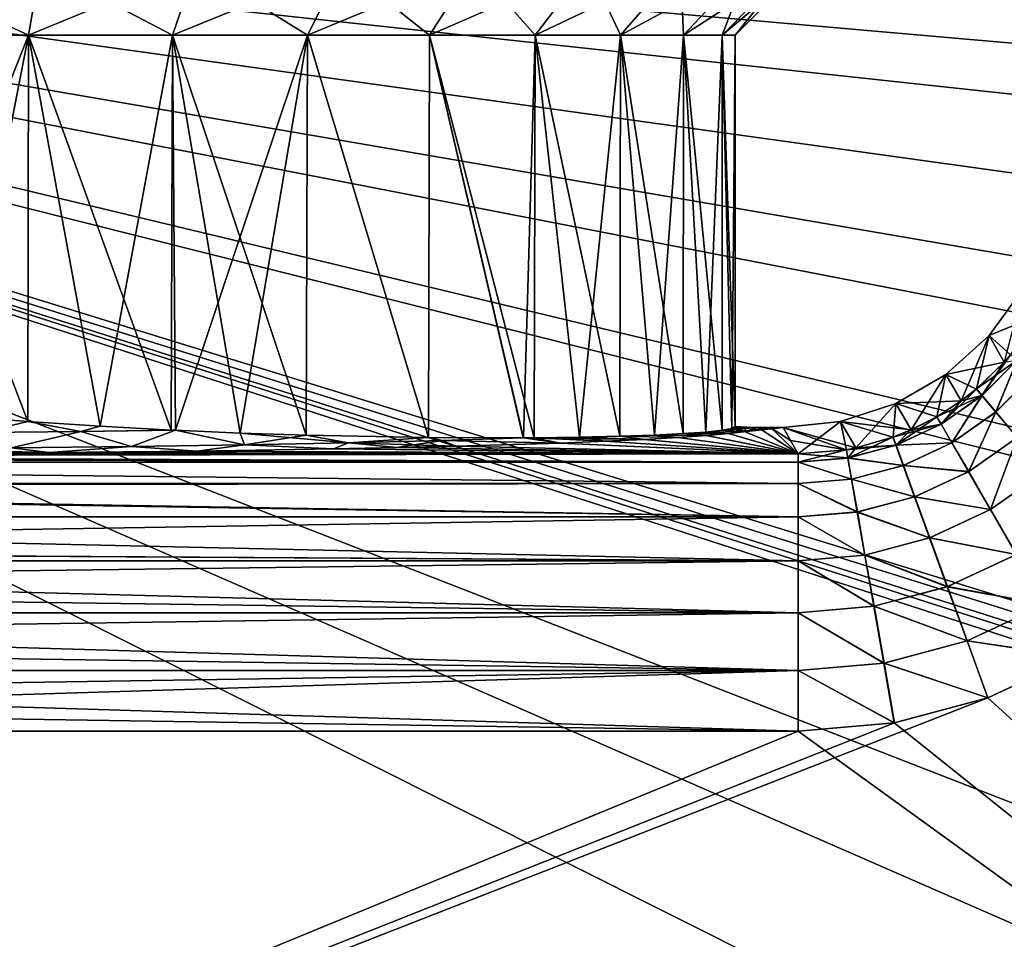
# Model space of a CAD drawing. Header units: metres. Extents: x -105 to 105, y -117 to 62.
# Tile 126 of 256: x -73 to -63, y 6 to 16. Entities that reach past the tile are written whole.
import ezdxf

# ---------------------------------------------------------------- set-up
doc = ezdxf.new("R2010")
doc.units = ezdxf.units.M
doc.layers.add('solid_509432_AD150_SW0001', color=7, linetype='CONTINUOUS')

msp = doc.modelspace()

# ---------------------------------------------------------------- linework, layer by layer
at = {"layer": 'solid_509432_AD150_SW0001'}
for points in [[(-90, 18.299999, 17.200001), (-90, -0.25, 17.200001), (-53, -0.25, 17.200001)], [(-90, 18.299999, 17.200001), (-53, -0.25, 17.200001), (-47.614243, -0.216588, 17.200001)], [(90, 18.299999, -16.299999), (-53, -0.25, -16.299999), (-90, -0.25, -16.299999)], [(-90, 18.299999, -16.299999), (90, 18.299999, -16.299999), (-90, -0.25, -16.299999)], [(-90, 18.299999, 17.200001), (-30.744602, -0.25, 17.200001), (-29.882107, -0.25, 17.200001)], [(-29.571638, 3.121313, 17.200001), (-90, 18.299999, 17.200001), (-29.882107, -0.25, 17.200001)], [(-90, 18.299999, 17.200001), (-31.6071, -0.25, 17.200001), (-30.744602, -0.25, 17.200001)], [(-90, 18.299999, 17.200001), (-32.30262, -0.170315, 17.200001), (-31.6071, -0.25, 17.200001)], [(-90, 18.299999, 17.200001), (-33.046188, -0.144157, 17.200001), (-32.30262, -0.170315, 17.200001)], [(-90, 18.299999, 17.200001), (-42.481335, -0.186647, 17.200001), (-33.046188, -0.144157, 17.200001)], [(-90, 18.299999, 17.200001), (-47.614243, -0.216588, 17.200001), (-42.481335, -0.186647, 17.200001)], [(-24.64044, 15.633061, 17.200001), (-22.576691, 18.299999, 17.200001), (-90, 18.299999, 17.200001)], [(-25.026613, 15.057071, 17.200001), (-24.64044, 15.633061, 17.200001), (-90, 18.299999, 17.200001)], [(-26.39913, 12.735605, 17.200001), (-25.026613, 15.057071, 17.200001), (-90, 18.299999, 17.200001)], [(-27.014292, 11.512374, 17.200001), (-26.39913, 12.735605, 17.200001), (-90, 18.299999, 17.200001)], [(-27.818651, 9.657982, 17.200001), (-27.014292, 11.512374, 17.200001), (-90, 18.299999, 17.200001)], [(-28.502609, 7.732289, 17.200001), (-27.818651, 9.657982, 17.200001), (-90, 18.299999, 17.200001)], [(-28.880741, 6.439506, 17.200001), (-28.502609, 7.732289, 17.200001), (-90, 18.299999, 17.200001)], [(-29.464367, 3.786814, 17.200001), (-28.880741, 6.439506, 17.200001), (-90, 18.299999, 17.200001)], [(-29.571638, 3.121313, 17.200001), (-29.464367, 3.786814, 17.200001), (-90, 18.299999, 17.200001)], [(-73.39373, 16, -8.659468), (-73.263481, 16.75, -9.398069), (-75, 16.75, -9.55)], [(-73.39373, 16, -8.659468), (-75, 16.75, -9.55), (-75, 16, -8.8)], [(-75, 16, 9.7), (-75, 16.75, 10.45), (-73.263481, 16.75, 10.298069)], [(-73.39373, 16, 9.559468), (-75, 16, 9.7), (-73.263481, 16.75, 10.298069)], [(-73.39373, 16, 9.559468), (-73.263481, 16.75, 10.298069), (-71.579803, 16.75, 9.84693)], [(-73.39373, 16, 9.559468), (-71.579803, 16.75, 9.84693), (-71.836319, 16, 9.142158)], [(-71.836319, 16, -8.242157), (-73.263481, 16.75, -9.398069), (-73.39373, 16, -8.659468)], [(-71.836319, 16, -8.242157), (-71.579803, 16.75, -8.94693), (-73.263481, 16.75, -9.398069)], [(-71.836319, 16, 9.142158), (-71.579803, 16.75, 9.84693), (-69.999992, 16.75, 9.110249)], [(-71.836319, 16, 9.142158), (-69.999992, 16.75, 9.110249), (-70.374977, 16, 8.460722)], [(-70.374977, 16, -7.560722), (-71.579803, 16.75, -8.94693), (-71.836319, 16, -8.242157)], [(-70.374977, 16, -7.560722), (-69.999992, 16.75, -8.210249), (-71.579803, 16.75, -8.94693)], [(-70.374977, 16, 8.460722), (-69.999992, 16.75, 9.110249), (-68.572174, 16.75, 8.110487)], [(-70.374977, 16, 8.460722), (-68.572174, 16.75, 8.110487), (-69.054253, 16, 7.535941)], [(-69.054253, 16, -6.635941), (-69.999992, 16.75, -8.210249), (-70.374977, 16, -7.560722)], [(-69.054253, 16, -6.635941), (-68.572174, 16.75, -7.210487), (-69.999992, 16.75, -8.210249)], [(-69.054253, 16, 7.535941), (-68.572174, 16.75, 8.110487), (-67.339516, 16.75, 6.877824)], [(-69.054253, 16, 7.535941), (-67.339516, 16.75, 6.877824), (-67.91407, 16, 6.395766)], [(-67.91407, 16, -5.495766), (-68.572174, 16.75, -7.210487), (-69.054253, 16, -6.635941)], [(-67.91407, 16, -5.495766), (-67.339516, 16.75, -5.977825), (-68.572174, 16.75, -7.210487)], [(-67.91407, 16, 6.395766), (-67.339516, 16.75, 6.877824), (-66.339752, 16.75, 5.450007)], [(-67.91407, 16, 6.395766), (-66.339752, 16.75, 5.450007), (-66.989281, 16, 5.07503)], [(-66.989281, 16, -4.17503), (-67.339516, 16.75, -5.977825), (-67.91407, 16, -5.495766)], [(-66.989281, 16, -4.17503), (-66.339752, 16.75, -4.550007), (-67.339516, 16.75, -5.977825)], [(-66.989281, 16, 5.07503), (-66.339752, 16.75, 5.450007), (-65.603073, 16.75, 3.870194)], [(-66.989281, 16, 5.07503), (-65.603073, 16.75, 3.870194), (-66.307831, 16, 3.613645)], [(-66.307831, 16, -2.713645), (-66.339752, 16.75, -4.550007), (-66.989281, 16, -4.17503)], [(-66.307831, 16, -2.713645), (-65.603073, 16.75, -2.970194), (-66.339752, 16.75, -4.550007)], [(-66.307831, 16, 3.613645), (-65.603073, 16.75, 3.870194), (-65.151932, 16.75, 2.186522)], [(-66.307831, 16, 3.613645), (-65.151932, 16.75, 2.186522), (-65.890526, 16, 2.056247)], [(-65.890526, 16, -1.156247), (-65.603073, 16.75, -2.970194), (-66.307831, 16, -2.713645)], [(-65.890526, 16, 2.056247), (-65.151932, 16.75, 2.186522), (-65, 16.75, 0.45)], [(-65.890526, 16, 2.056247), (-65, 16.75, 0.45), (-65.75, 16, 0.45)], [(-65.890526, 16, -1.156247), (-65.151932, 16.75, -1.286522), (-65.603073, 16.75, -2.970194)], [(-65.75, 16, 0.45), (-65.151932, 16.75, -1.286522), (-65.890526, 16, -1.156247)], [(-65.75, 16, 0.45), (-65, 16.75, 0.45), (-65.151932, 16.75, -1.286522)], [(-75, 16, -8.8), (-74.198402, 11.883982, -8.765202), (-73.402283, 11.822371, -8.660972)], [(-73.39373, 16, -8.659468), (-75, 16, -8.8), (-73.402283, 11.822371, -8.660972)], [(-73.39373, 16, 9.559468), (-74.198395, 11.883982, 9.665201), (-75, 11.957143, 9.7)], [(-73.39373, 16, 9.559468), (-75, 11.957143, 9.7), (-75, 16, 9.7)], [(-73.39373, 16, 9.559468), (-73.40226, 11.822369, 9.560967), (-74.198395, 11.883982, 9.665201)], [(-73.39373, 16, -8.659468), (-73.402283, 11.822371, -8.660972), (-72.617554, 11.771471, -8.487922)], [(-73.39373, 16, 9.559468), (-72.617523, 11.77147, 9.387915), (-73.40226, 11.822369, 9.560967)], [(-73.39373, 16, -8.659468), (-72.617554, 11.771471, -8.487922), (-71.85009, 11.730494, -8.247157)], [(-71.836319, 16, -8.242157), (-73.39373, 16, -8.659468), (-71.85009, 11.730494, -8.247157)], [(-73.39373, 16, 9.559468), (-71.836319, 16, 9.142158), (-72.617523, 11.77147, 9.387915)], [(-71.836319, 16, 9.142158), (-71.850052, 11.730492, 9.147145), (-72.617523, 11.77147, 9.387915)], [(-71.836319, 16, -8.242157), (-71.85009, 11.730494, -8.247157), (-71.805237, 11.728357, -8.230782)], [(-71.836319, 16, 9.142158), (-71.805252, 11.728359, 9.130789), (-71.850052, 11.730492, 9.147145)], [(-71.836319, 16, -8.242157), (-71.805237, 11.728357, -8.230782), (-71.105797, 11.698626, -7.940334)], [(-71.836319, 16, -8.242157), (-71.105797, 11.698626, -7.940334), (-70.390434, 11.675076, -7.569624)], [(-70.374977, 16, -7.560722), (-71.836319, 16, -8.242157), (-70.390434, 11.675076, -7.569624)], [(-71.836319, 16, 9.142158), (-70.374977, 16, 8.460722), (-71.805252, 11.728359, 9.130789)], [(-70.374977, 16, 8.460722), (-71.105759, 11.698625, 8.840315), (-71.805252, 11.728359, 9.130789)], [(-70.374977, 16, 8.460722), (-70.390388, 11.675079, 8.469599), (-71.105759, 11.698625, 8.840315)], [(-70.374977, 16, -7.560722), (-70.390434, 11.675076, -7.569624), (-69.068375, 11.649626, -6.647771)], [(-70.374977, 16, 8.460722), (-69.068336, 11.649626, 7.547735), (-70.390388, 11.675079, 8.469599)], [(-69.054253, 16, -6.635941), (-70.374977, 16, -7.560722), (-69.068375, 11.649626, -6.647771)], [(-70.374977, 16, 8.460722), (-69.054253, 16, 7.535941), (-69.068336, 11.649626, 7.547735)], [(-69.054253, 16, -6.635941), (-69.068375, 11.649626, -6.647771), (-68.040878, 11.64708, -5.643692)], [(-69.054253, 16, 7.535941), (-68.040741, 11.647074, 6.54354), (-69.068336, 11.649626, 7.547735)], [(-69.054253, 16, -6.635941), (-68.040878, 11.64708, -5.643692), (-67.924942, 11.64785, -5.508696)], [(-67.91407, 16, -5.495766), (-69.054253, 16, -6.635941), (-67.924942, 11.64785, -5.508696)], [(-69.054253, 16, 7.535941), (-67.91407, 16, 6.395766), (-68.040741, 11.647074, 6.54354)], [(-67.91407, 16, 6.395766), (-67.924904, 11.647843, 6.40865), (-68.040741, 11.647074, 6.54354)], [(-67.91407, 16, -5.495766), (-67.924942, 11.64785, -5.508696), (-67.43174, 11.653929, -4.868261)], [(-67.91407, 16, 6.395766), (-67.431702, 11.653935, 5.768212), (-67.924904, 11.647843, 6.40865)], [(-67.91407, 16, -5.495766), (-67.43174, 11.653929, -4.868261), (-66.996178, 11.663758, -4.186955)], [(-66.989281, 16, -4.17503), (-67.91407, 16, -5.495766), (-66.996178, 11.663758, -4.186955)], [(-67.91407, 16, 6.395766), (-66.989281, 16, 5.07503), (-67.431702, 11.653935, 5.768212)], [(-66.989281, 16, 5.07503), (-66.996147, 11.663759, 5.086897), (-67.431702, 11.653935, 5.768212)], [(-66.989281, 16, -4.17503), (-66.996178, 11.663758, -4.186955), (-66.621658, 11.676641, -3.469934)], [(-66.989281, 16, 5.07503), (-66.621628, 11.676636, 4.369865), (-66.996147, 11.663759, 5.086897)], [(-66.989281, 16, -4.17503), (-66.621658, 11.676641, -3.469934), (-66.311142, 11.692051, -2.72274)], [(-66.307831, 16, -2.713645), (-66.989281, 16, -4.17503), (-66.311142, 11.692051, -2.72274)], [(-66.989281, 16, 5.07503), (-66.307831, 16, 3.613645), (-66.621628, 11.676636, 4.369865)], [(-66.307831, 16, 3.613645), (-66.311119, 11.69206, 3.622664), (-66.621628, 11.676636, 4.369865)], [(-66.307831, 16, -2.713645), (-66.311142, 11.692051, -2.72274), (-66.067085, 11.709489, -1.951156)], [(-66.307831, 16, 3.613645), (-66.067062, 11.709486, 2.85107), (-66.311119, 11.69206, 3.622664)], [(-66.307831, 16, -2.713645), (-66.067085, 11.709489, -1.951156), (-65.891396, 11.728473, -1.161161)], [(-65.890526, 16, -1.156247), (-66.307831, 16, -2.713645), (-65.891396, 11.728473, -1.161161)], [(-66.307831, 16, 3.613645), (-65.890526, 16, 2.056247), (-66.067062, 11.709486, 2.85107)], [(-65.890526, 16, 2.056247), (-65.89138, 11.72847, 2.061066), (-66.067062, 11.709486, 2.85107)], [(-65.890526, 16, -1.156247), (-65.891396, 11.728473, -1.161161), (-65.785423, 11.748734, -0.35876)], [(-65.890526, 16, 2.056247), (-65.785416, 11.748747, 1.258656), (-65.89138, 11.72847, 2.061066)], [(-65.890526, 16, -1.156247), (-65.785423, 11.748734, -0.35876), (-65.75, 11.770001, 0.449942)], [(-65.75, 16, 0.45), (-65.890526, 16, -1.156247), (-65.75, 11.770001, 0.449942)], [(-65.890526, 16, 2.056247), (-65.75, 16, 0.45), (-65.785416, 11.748747, 1.258656)], [(-65.75, 16, 0.45), (-65.75, 11.770001, 0.449942), (-65.785416, 11.748747, 1.258656)], [(-63.002815, 12.751785, 0.45), (-62.469048, 12.972876, -10.478531), (-62.63427, 13.259048, 0.45)], [(-62.837147, 12.465775, 11.386235), (-63.002815, 12.751785, 0.45), (-62.63427, 13.259048, 0.45)], [(-63.002815, 12.751785, 0.45), (-62.768738, 12.544535, -10.485209), (-62.469048, 12.972876, -10.478531)], [(-63.002815, 12.751785, 0.45), (-63.468697, 12.332294, 0.45), (-62.837547, 12.465328, -10.486238)], [(-63.302708, 12.046245, 11.390171), (-63.468697, 12.332294, 0.45), (-63.002815, 12.751785, 0.45)], [(-63.137344, 12.17557, 11.389286), (-63.302708, 12.046245, 11.390171), (-63.002815, 12.751785, 0.45)], [(-62.837147, 12.465775, 11.386235), (-63.137344, 12.17557, 11.389286), (-63.002815, 12.751785, 0.45)], [(-63.002815, 12.751785, 0.45), (-62.837547, 12.465328, -10.486238), (-62.768738, 12.544535, -10.485209)], [(-63.468697, 12.332294, 0.45), (-63.138588, 12.174524, -10.489295), (-62.837547, 12.465328, -10.486238)], [(-63.079582, 12.104103, -11.141971), (-62.837547, 12.465328, -10.486238), (-63.138588, 12.174524, -10.489295)], [(-62.697685, 12.487507, 12.038542), (-63.137344, 12.17557, 11.389286), (-62.837147, 12.465775, 11.386235)], [(-62.697685, 12.487507, 12.038542), (-63.078335, 12.105155, 12.041964), (-63.137344, 12.17557, 11.389286)], [(-63.079582, 12.104103, -11.141971), (-62.768738, 12.544535, -10.485209), (-62.837547, 12.465328, -10.486238)], [(-63.079582, 12.104103, -11.141971), (-62.698914, 12.485997, -11.138567), (-62.768738, 12.544535, -10.485209)], [(-63.079582, 12.104103, -11.141971), (-62.930359, 11.926227, -11.758831), (-62.698914, 12.485997, -11.138567)], [(-62.697685, 12.487507, 12.038542), (-62.929016, 11.927359, 12.658825), (-63.078335, 12.105155, 12.041964)], [(-62.930359, 11.926227, -11.758831), (-62.521397, 12.337059, -11.756215), (-62.698914, 12.485997, -11.138567)], [(-62.697685, 12.487507, 12.038542), (-62.520077, 12.338683, 12.656184), (-62.929016, 11.927359, 12.658825)], [(-63.468697, 12.332294, 0.45), (-64.01165, 12.01882, 0.45), (-63.303558, 12.045626, -10.490172)], [(-63.84589, 11.732503, 11.390173), (-64.01165, 12.01882, 0.45), (-63.468697, 12.332294, 0.45)], [(-63.565861, 11.875237, 11.390668), (-63.84589, 11.732503, 11.390173), (-63.468697, 12.332294, 0.45)], [(-63.302708, 12.046245, 11.390171), (-63.565861, 11.875237, 11.390668), (-63.468697, 12.332294, 0.45)], [(-63.468697, 12.332294, 0.45), (-63.303558, 12.045626, -10.490172), (-63.138588, 12.174524, -10.489295)], [(-62.930359, 11.926227, -11.758831), (-62.698158, 11.649445, -12.310102), (-62.521397, 12.337059, -11.756215)], [(-62.520077, 12.338683, 12.656184), (-62.696671, 11.650699, 13.210096), (-62.929016, 11.927359, 12.658825)], [(-63.521194, 11.794678, -11.143102), (-63.138588, 12.174524, -10.489295), (-63.303558, 12.045626, -10.490172)], [(-63.521194, 11.794678, -11.143102), (-63.079582, 12.104103, -11.141971), (-63.138588, 12.174524, -10.489295)], [(-63.078335, 12.105155, 12.041964), (-63.302708, 12.046245, 11.390171), (-63.137344, 12.17557, 11.389286)], [(-64.01165, 12.01882, 0.45), (-63.567268, 11.874423, -10.490668), (-63.303558, 12.045626, -10.490172)], [(-63.521194, 11.794678, -11.143102), (-63.303558, 12.045626, -10.490172), (-63.567268, 11.874423, -10.490668)], [(-63.078335, 12.105155, 12.041964), (-63.565861, 11.875237, 11.390668), (-63.302708, 12.046245, 11.390171)], [(-63.078335, 12.105155, 12.041964), (-63.519844, 11.795457, 12.043101), (-63.565861, 11.875237, 11.390668)], [(-63.521194, 11.794678, -11.143102), (-63.405079, 11.593442, -11.759686), (-63.079582, 12.104103, -11.141971)], [(-63.078335, 12.105155, 12.041964), (-63.403625, 11.594279, 12.659686), (-63.519844, 11.795457, 12.043101)], [(-63.405079, 11.593442, -11.759686), (-62.930359, 11.926227, -11.758831), (-63.079582, 12.104103, -11.141971)], [(-63.078335, 12.105155, 12.041964), (-62.929016, 11.927359, 12.658825), (-63.403625, 11.594279, 12.659686)], [(-64.01165, 12.01882, 0.45), (-64.60788, 11.825099, 0.45), (-63.846901, 11.732052, -10.49017)], [(-64.442375, 11.538759, 11.386239), (-64.60788, 11.825099, 0.45), (-64.01165, 12.01882, 0.45)], [(-64.0401, 11.654041, 11.389295), (-64.442375, 11.538759, 11.386239), (-64.01165, 12.01882, 0.45)], [(-63.84589, 11.732503, 11.390173), (-64.0401, 11.654041, 11.389295), (-64.01165, 12.01882, 0.45)], [(-64.01165, 12.01882, 0.45), (-63.846901, 11.732052, -10.49017), (-63.567268, 11.874423, -10.490668)], [(-73.902496, 11.704184, -9.070599), (-73.402283, 11.822371, -8.660972), (-74.198402, 11.883982, -8.765202)], [(-74.198395, 11.883982, 9.665201), (-73.40226, 11.822369, 9.560967), (-73.902435, 11.704165, 9.970617)], [(-64.60788, 11.825099, 0.45), (-65.066238, 11.47339, 11.378531), (-65.231461, 11.759562, 0.45)], [(-64.60788, 11.825099, 0.45), (-65.231461, 11.759562, 0.45), (-64.443039, 11.538618, -10.486235)], [(-64.545464, 11.518751, 11.385208), (-65.066238, 11.47339, 11.378531), (-64.60788, 11.825099, 0.45)], [(-64.60788, 11.825099, 0.45), (-64.041618, 11.653491, -10.489285), (-63.846901, 11.732052, -10.49017)], [(-64.60788, 11.825099, 0.45), (-64.443039, 11.538618, -10.486235), (-64.041618, 11.653491, -10.489285)], [(-64.442375, 11.538759, 11.386239), (-64.545464, 11.518751, 11.385208), (-64.60788, 11.825099, 0.45)], [(-64.010132, 11.567183, -11.141964), (-63.567268, 11.874423, -10.490668), (-63.846901, 11.732052, -10.49017)], [(-64.010132, 11.567183, -11.141964), (-63.521194, 11.794678, -11.143102), (-63.567268, 11.874423, -10.490668)], [(-63.519844, 11.795457, 12.043101), (-63.84589, 11.732503, 11.390173), (-63.565861, 11.875237, 11.390668)], [(-63.405079, 11.593442, -11.759686), (-63.224491, 11.280469, -12.310679), (-62.930359, 11.926227, -11.758831)], [(-62.929016, 11.927359, 12.658825), (-63.222881, 11.281398, 13.210679), (-63.403625, 11.594279, 12.659686)], [(-63.224491, 11.280469, -12.310679), (-62.698158, 11.649445, -12.310102), (-62.930359, 11.926227, -11.758831)], [(-62.929016, 11.927359, 12.658825), (-62.696671, 11.650699, 13.210096), (-63.222881, 11.281398, 13.210679)], [(-73.902496, 11.704184, -9.070599), (-72.829376, 11.714522, -8.710732), (-73.402283, 11.822371, -8.660972)], [(-73.40226, 11.822369, 9.560967), (-72.829407, 11.714516, 9.610757), (-73.902435, 11.704165, 9.970617)], [(-72.829376, 11.714522, -8.710732), (-72.617554, 11.771471, -8.487922), (-73.402283, 11.822371, -8.660972)], [(-73.40226, 11.822369, 9.560967), (-72.617523, 11.77147, 9.387915), (-72.829407, 11.714516, 9.610757)], [(-72.617523, 11.77147, 9.387915), (-71.850052, 11.730492, 9.147145), (-72.829407, 11.714516, 9.610757)], [(-71.850052, 11.730492, 9.147145), (-71.805252, 11.728359, 9.130789), (-72.829407, 11.714516, 9.610757)], [(-72.279129, 11.552914, 9.98089), (-72.829407, 11.714516, 9.610757), (-71.805252, 11.728359, 9.130789)], [(-72.829376, 11.714522, -8.710732), (-71.85009, 11.730494, -8.247157), (-72.617554, 11.771471, -8.487922)], [(-72.829376, 11.714522, -8.710732), (-71.805237, 11.728357, -8.230782), (-71.85009, 11.730494, -8.247157)], [(-72.278893, 11.552913, -9.08079), (-71.805237, 11.728357, -8.230782), (-72.829376, 11.714522, -8.710732)], [(-71.0569, 11.570516, 9.339694), (-72.279129, 11.552914, 9.98089), (-71.805252, 11.728359, 9.130789)], [(-71.056702, 11.570521, -8.439569), (-71.805237, 11.728357, -8.230782), (-72.278893, 11.552913, -9.08079)], [(-71.105759, 11.698625, 8.840315), (-71.0569, 11.570516, 9.339694), (-71.805252, 11.728359, 9.130789)], [(-71.105797, 11.698626, -7.940334), (-71.805237, 11.728357, -8.230782), (-71.056702, 11.570521, -8.439569)], [(-65.891396, 11.728473, -1.161161), (-66.067085, 11.709489, -1.951156), (-65.647217, 11.714655, -1.264975)], [(-66.067062, 11.709486, 2.85107), (-65.89138, 11.72847, 2.061066), (-65.646606, 11.714749, 2.161352)], [(-65.891396, 11.728473, -1.161161), (-65.647217, 11.714655, -1.264975), (-65.500824, 11.759563, 0.449983)], [(-65.785423, 11.748734, -0.35876), (-65.891396, 11.728473, -1.161161), (-65.500824, 11.759563, 0.449983)], [(-65.89138, 11.72847, 2.061066), (-65.785416, 11.748747, 1.258656), (-65.646606, 11.714749, 2.161352)], [(-65.820648, 11.692584, 3.007818), (-65.231461, 11.759562, 0.45), (-65.066238, 11.47339, 11.378531)], [(-65.820648, 11.692584, 3.007818), (-65.646606, 11.714749, 2.161352), (-65.231461, 11.759562, 0.45)], [(-65.785423, 11.748734, -0.35876), (-65.625267, 11.762195, 0.449932), (-65.75, 11.770001, 0.449942)], [(-65.785423, 11.748734, -0.35876), (-65.500824, 11.759563, 0.449983), (-65.625267, 11.762195, 0.449932)], [(-65.785416, 11.748747, 1.258656), (-65.75, 11.770001, 0.449942), (-65.646606, 11.714749, 2.161352)], [(-65.625267, 11.762195, 0.449932), (-65.646606, 11.714749, 2.161352), (-65.75, 11.770001, 0.449942)], [(-65.647217, 11.714655, -1.264975), (-65.066238, 11.47339, -10.478531), (-65.500824, 11.759563, 0.449983)], [(-65.625267, 11.762195, 0.449932), (-65.500824, 11.759563, 0.449983), (-65.646606, 11.714749, 2.161352)], [(-65.646606, 11.714749, 2.161352), (-65.500824, 11.759563, 0.449983), (-65.366623, 11.759562, 0.450001)], [(-65.646606, 11.714749, 2.161352), (-65.366623, 11.759562, 0.450001), (-65.231461, 11.759562, 0.45)], [(-65.066238, 11.47339, -10.478531), (-65.366623, 11.759562, 0.450001), (-65.500824, 11.759563, 0.449983)], [(-65.148849, 11.616476, -5.014266), (-65.231461, 11.759562, 0.45), (-65.366623, 11.759562, 0.450001)], [(-65.066238, 11.47339, -10.478531), (-65.148849, 11.616476, -5.014266), (-65.366623, 11.759562, 0.450001)], [(-64.547295, 11.51843, -10.485189), (-65.231461, 11.759562, 0.45), (-65.148849, 11.616476, -5.014266)], [(-64.547295, 11.51843, -10.485189), (-64.443039, 11.538618, -10.486235), (-65.231461, 11.759562, 0.45)], [(-64.010132, 11.567183, -11.141964), (-63.846901, 11.732052, -10.49017), (-64.041618, 11.653491, -10.489285)], [(-63.519844, 11.795457, 12.043101), (-64.0401, 11.654041, 11.389295), (-63.84589, 11.732503, 11.390173)], [(-63.519844, 11.795457, 12.043101), (-64.008636, 11.567725, 12.04197), (-64.0401, 11.654041, 11.389295)], [(-64.010132, 11.567183, -11.141964), (-63.405079, 11.593442, -11.759686), (-63.521194, 11.794678, -11.143102)], [(-63.519844, 11.795457, 12.043101), (-63.403625, 11.594279, 12.659686), (-64.008636, 11.567725, 12.04197)], [(-73.576637, 11.539999, -9.55515), (-72.829376, 11.714522, -8.710732), (-73.902496, 11.704184, -9.070599)], [(-73.576668, 11.539976, 10.455205), (-73.902435, 11.704165, 9.970617), (-72.829407, 11.714516, 9.610757)], [(-72.279129, 11.552914, 9.98089), (-73.576668, 11.539976, 10.455205), (-72.829407, 11.714516, 9.610757)], [(-72.278893, 11.552913, -9.08079), (-72.829376, 11.714522, -8.710732), (-73.576637, 11.539999, -9.55515)], [(-71.105797, 11.698626, -7.940334), (-71.056702, 11.570521, -8.439569), (-69.930695, 11.592431, -7.643051)], [(-70.390434, 11.675076, -7.569624), (-71.105797, 11.698626, -7.940334), (-69.930695, 11.592431, -7.643051)], [(-71.105759, 11.698625, 8.840315), (-70.390388, 11.675079, 8.469599), (-71.0569, 11.570516, 9.339694)], [(-70.390388, 11.675079, 8.469599), (-69.93071, 11.592437, 8.543049), (-71.0569, 11.570516, 9.339694)], [(-70.390434, 11.675076, -7.569624), (-69.930695, 11.592431, -7.643051), (-69.068375, 11.649626, -6.647771)], [(-70.390388, 11.675079, 8.469599), (-69.068336, 11.649626, 7.547735), (-69.93071, 11.592437, 8.543049)], [(-69.068336, 11.649626, 7.547735), (-68.920006, 11.618163, 7.60535), (-69.93071, 11.592437, 8.543049)], [(-68.920006, 11.618163, 7.60535), (-69.411064, 11.541368, 8.782496), (-69.93071, 11.592437, 8.543049)], [(-69.068375, 11.649626, -6.647771), (-69.930695, 11.592431, -7.643051), (-68.920128, 11.618158, -6.705474)], [(-68.920128, 11.618158, -6.705474), (-69.930695, 11.592431, -7.643051), (-68.774269, 11.556577, -7.30172)], [(-68.920006, 11.618163, 7.60535), (-68.772804, 11.556615, 8.200287), (-69.411064, 11.541368, 8.782496)], [(-69.068375, 11.649626, -6.647771), (-68.920128, 11.618158, -6.705474), (-68.040878, 11.64708, -5.643692)], [(-69.068336, 11.649626, 7.547735), (-68.040741, 11.647074, 6.54354), (-68.920006, 11.618163, 7.60535)], [(-68.040878, 11.64708, -5.643692), (-68.920128, 11.618158, -6.705474), (-67.6446, 11.590746, -5.996861)], [(-68.920128, 11.618158, -6.705474), (-68.774269, 11.556577, -7.30172), (-67.6446, 11.590746, -5.996861)], [(-68.040741, 11.647074, 6.54354), (-67.643188, 11.590796, 6.894984), (-68.920006, 11.618163, 7.60535)], [(-68.920006, 11.618163, 7.60535), (-67.643188, 11.590796, 6.894984), (-68.772804, 11.556615, 8.200287)], [(-67.924942, 11.64785, -5.508696), (-68.040878, 11.64708, -5.643692), (-66.732918, 11.62912, -4.531404)], [(-68.040878, 11.64708, -5.643692), (-67.6446, 11.590746, -5.996861), (-66.732918, 11.62912, -4.531404)], [(-67.924904, 11.647843, 6.40865), (-67.643188, 11.590796, 6.894984), (-68.040741, 11.647074, 6.54354)], [(-67.43174, 11.653929, -4.868261), (-67.924942, 11.64785, -5.508696), (-66.732918, 11.62912, -4.531404)], [(-67.924904, 11.647843, 6.40865), (-67.431702, 11.653935, 5.768212), (-67.158585, 11.609521, 6.179886)], [(-67.924904, 11.647843, 6.40865), (-67.158585, 11.609521, 6.179886), (-67.643188, 11.590796, 6.894984)], [(-66.732918, 11.62912, -4.531404), (-67.6446, 11.590746, -5.996861), (-65.066238, 11.47339, -10.478531)], [(-66.996178, 11.663758, -4.186955), (-67.43174, 11.653929, -4.868261), (-66.732918, 11.62912, -4.531404)], [(-67.431702, 11.653935, 5.768212), (-66.996147, 11.663759, 5.086897), (-66.731583, 11.629189, 5.428814)], [(-67.431702, 11.653935, 5.768212), (-66.731583, 11.629189, 5.428814), (-67.158585, 11.609521, 6.179886)], [(-67.158585, 11.609521, 6.179886), (-66.731583, 11.629189, 5.428814), (-65.066238, 11.47339, 11.378531)], [(-66.621658, 11.676641, -3.469934), (-66.996178, 11.663758, -4.186955), (-66.365936, 11.6496, -3.749319)], [(-66.996178, 11.663758, -4.186955), (-66.732918, 11.62912, -4.531404), (-66.365936, 11.6496, -3.749319)], [(-66.996147, 11.663759, 5.086897), (-66.621628, 11.676636, 4.369865), (-66.364723, 11.649674, 4.646489)], [(-66.996147, 11.663759, 5.086897), (-66.364723, 11.649674, 4.646489), (-66.731583, 11.629189, 5.428814)], [(-66.365936, 11.6496, -3.749319), (-66.732918, 11.62912, -4.531404), (-65.066238, 11.47339, -10.478531)], [(-66.731583, 11.629189, 5.428814), (-66.364723, 11.649674, 4.646489), (-65.066238, 11.47339, 11.378531)], [(-66.311142, 11.692051, -2.72274), (-66.621658, 11.676641, -3.469934), (-66.061539, 11.670764, -2.941096)], [(-66.621658, 11.676641, -3.469934), (-66.365936, 11.6496, -3.749319), (-66.061539, 11.670764, -2.941096)], [(-66.621628, 11.676636, 4.369865), (-66.311119, 11.69206, 3.622664), (-66.060532, 11.670845, 3.838011)], [(-66.621628, 11.676636, 4.369865), (-66.060532, 11.670845, 3.838011), (-66.364723, 11.649674, 4.646489)], [(-66.061539, 11.670764, -2.941096), (-66.365936, 11.6496, -3.749319), (-65.066238, 11.47339, -10.478531)], [(-66.364723, 11.649674, 4.646489), (-66.060532, 11.670845, 3.838011), (-65.066238, 11.47339, 11.378531)], [(-66.067085, 11.709489, -1.951156), (-66.311142, 11.692051, -2.72274), (-65.821556, 11.692489, -2.111444)], [(-66.311142, 11.692051, -2.72274), (-66.061539, 11.670764, -2.941096), (-65.821556, 11.692489, -2.111444)], [(-66.311119, 11.69206, 3.622664), (-66.067062, 11.709486, 2.85107), (-65.820648, 11.692584, 3.007818)], [(-66.311119, 11.69206, 3.622664), (-65.820648, 11.692584, 3.007818), (-66.060532, 11.670845, 3.838011)], [(-66.067085, 11.709489, -1.951156), (-65.821556, 11.692489, -2.111444), (-65.647217, 11.714655, -1.264975)], [(-66.067062, 11.709486, 2.85107), (-65.646606, 11.714749, 2.161352), (-65.820648, 11.692584, 3.007818)], [(-65.821556, 11.692489, -2.111444), (-66.061539, 11.670764, -2.941096), (-65.066238, 11.47339, -10.478531)], [(-66.060532, 11.670845, 3.838011), (-65.820648, 11.692584, 3.007818), (-65.066238, 11.47339, 11.378531)], [(-65.647217, 11.714655, -1.264975), (-65.821556, 11.692489, -2.111444), (-65.066238, 11.47339, -10.478531)], [(-64.547295, 11.51843, -10.485189), (-65.148849, 11.616476, -5.014266), (-65.066238, 11.47339, -10.478531)], [(-64.53157, 11.428711, -11.138541), (-64.041618, 11.653491, -10.489285), (-64.443039, 11.538618, -10.486235)], [(-64.53157, 11.428711, -11.138541), (-64.010132, 11.567183, -11.141964), (-64.041618, 11.653491, -10.489285)], [(-64.008636, 11.567725, 12.04197), (-64.442375, 11.538759, 11.386239), (-64.0401, 11.654041, 11.389295)], [(-63.224491, 11.280469, -12.310679), (-62.988144, 10.870857, -12.7695), (-62.698158, 11.649445, -12.310102)], [(-62.696671, 11.650699, 13.210096), (-62.986328, 10.871906, 13.669499), (-63.222881, 11.281398, 13.210679)], [(-62.988144, 10.870857, -12.7695), (-62.394188, 11.287115, -12.769174), (-62.698158, 11.649445, -12.310102)], [(-62.696671, 11.650699, 13.210096), (-62.392509, 11.288531, 13.669168), (-62.986328, 10.871906, 13.669499)], [(-73.576637, 11.539999, -9.55515), (-74.925018, 11.531713, -9.853971), (-73.169731, 11.487097, -9.955074)], [(-74.925018, 11.531713, -9.853971), (-74.849998, 11.476833, -10.347015), (-73.169731, 11.487097, -9.955074)], [(-73.576668, 11.539976, 10.455205), (-73.169128, 11.487101, 10.854928), (-74.849998, 11.476833, 11.247015)], [(-72.279129, 11.552914, 9.98089), (-73.169128, 11.487101, 10.854928), (-73.576668, 11.539976, 10.455205)], [(-72.278893, 11.552913, -9.08079), (-73.576637, 11.539999, -9.55515), (-73.169731, 11.487097, -9.955074)], [(-72.278893, 11.552913, -9.08079), (-73.169731, 11.487097, -9.955074), (-71.571701, 11.504101, -9.305703)], [(-72.279129, 11.552914, 9.98089), (-71.570724, 11.504114, 10.205201), (-73.169128, 11.487101, 10.854928)], [(-71.0569, 11.570516, 9.339694), (-71.570724, 11.504114, 10.205201), (-72.279129, 11.552914, 9.98089)], [(-71.056702, 11.570521, -8.439569), (-72.278893, 11.552913, -9.08079), (-71.571701, 11.504101, -9.305703)], [(-71.056702, 11.570521, -8.439569), (-71.571701, 11.504101, -9.305703), (-70.094505, 11.527451, -8.414006)], [(-70.094505, 11.527451, -8.414006), (-71.571701, 11.504101, -9.305703), (-65.066238, 11.47339, -10.478531)], [(-71.0569, 11.570516, 9.339694), (-70.093208, 11.527475, 9.313054), (-71.570724, 11.504114, 10.205201)], [(-71.570724, 11.504114, 10.205201), (-70.093208, 11.527475, 9.313054), (-65.066238, 11.47339, 11.378531)], [(-69.93071, 11.592437, 8.543049), (-70.093208, 11.527475, 9.313054), (-71.0569, 11.570516, 9.339694)], [(-69.930695, 11.592431, -7.643051), (-71.056702, 11.570521, -8.439569), (-70.094505, 11.527451, -8.414006)], [(-69.930695, 11.592431, -7.643051), (-70.094505, 11.527451, -8.414006), (-69.412468, 11.541338, -7.883683)], [(-69.412468, 11.541338, -7.883683), (-70.094505, 11.527451, -8.414006), (-65.066238, 11.47339, -10.478531)], [(-69.93071, 11.592437, 8.543049), (-69.411064, 11.541368, 8.782496), (-70.093208, 11.527475, 9.313054)], [(-70.093208, 11.527475, 9.313054), (-69.411064, 11.541368, 8.782496), (-65.066238, 11.47339, 11.378531)], [(-69.930695, 11.592431, -7.643051), (-69.412468, 11.541338, -7.883683), (-68.774269, 11.556577, -7.30172)], [(-68.774269, 11.556577, -7.30172), (-69.412468, 11.541338, -7.883683), (-65.066238, 11.47339, -10.478531)], [(-69.411064, 11.541368, 8.782496), (-68.772804, 11.556615, 8.200287), (-65.066238, 11.47339, 11.378531)], [(-67.6446, 11.590746, -5.996861), (-68.774269, 11.556577, -7.30172), (-65.066238, 11.47339, -10.478531)], [(-68.772804, 11.556615, 8.200287), (-67.643188, 11.590796, 6.894984), (-65.066238, 11.47339, 11.378531)], [(-67.643188, 11.590796, 6.894984), (-67.158585, 11.609521, 6.179886), (-65.066238, 11.47339, 11.378531)], [(-64.529678, 11.429013, 12.038568), (-65.066238, 11.47339, 11.378531), (-64.545464, 11.518751, 11.385208)], [(-65.066238, 11.383487, -11.133018), (-64.547295, 11.51843, -10.485189), (-65.066238, 11.47339, -10.478531)], [(-64.53157, 11.428711, -11.138541), (-64.547295, 11.51843, -10.485189), (-65.066238, 11.383487, -11.133018)], [(-64.53157, 11.428711, -11.138541), (-64.443039, 11.538618, -10.486235), (-64.547295, 11.51843, -10.485189)], [(-64.008636, 11.567725, 12.04197), (-64.545464, 11.518751, 11.385208), (-64.442375, 11.538759, 11.386239)], [(-64.008636, 11.567725, 12.04197), (-64.529678, 11.429013, 12.038568), (-64.545464, 11.518751, 11.385208)], [(-64.53157, 11.428711, -11.138541), (-63.930817, 11.34897, -11.758825), (-64.010132, 11.567183, -11.141964)], [(-64.008636, 11.567725, 12.04197), (-63.929203, 11.349553, 12.658831), (-64.529678, 11.429013, 12.038568)], [(-64.010132, 11.567183, -11.141964), (-63.930817, 11.34897, -11.758825), (-63.405079, 11.593442, -11.759686)], [(-63.403625, 11.594279, 12.659686), (-63.929203, 11.349553, 12.658831), (-64.008636, 11.567725, 12.04197)], [(-63.930817, 11.34897, -11.758825), (-63.224491, 11.280469, -12.310679), (-63.405079, 11.593442, -11.759686)], [(-63.403625, 11.594279, 12.659686), (-63.222881, 11.281398, 13.210679), (-63.929203, 11.349553, 12.658831)], [(-65.066238, 11.47339, 11.378531), (-86.273148, 11.47339, 11.378531), (-75.750015, 11.475056, 11.314898)], [(-75.749985, 11.475056, -10.414899), (-86.273148, 11.47339, -10.478531), (-65.066238, 11.47339, -10.478531)], [(-65.066238, 11.383486, 12.033021), (-86.273148, 11.47339, 11.378531), (-65.066238, 11.47339, 11.378531)], [(-86.273148, 11.436172, 11.777507), (-86.273148, 11.47339, 11.378531), (-65.066238, 11.383486, 12.033021)], [(-86.273148, 11.436927, -10.872796), (-65.066238, 11.47339, -10.478531), (-86.273148, 11.47339, -10.478531)], [(-65.066238, 11.383487, -11.133018), (-65.066238, 11.47339, -10.478531), (-86.273148, 11.436927, -10.872796)], [(-65.066238, 11.383487, -11.133018), (-86.273148, 11.436927, -10.872796), (-86.273148, 11.383457, -11.133137)], [(-86.273148, 11.383456, 12.033137), (-86.273148, 11.436172, 11.777507), (-65.066238, 11.383486, 12.033021)], [(-65.066238, 11.47339, 11.378531), (-75.750015, 11.475056, 11.314898), (-74.849998, 11.476833, 11.247015)], [(-74.849998, 11.476833, -10.347015), (-75.749985, 11.475056, -10.414899), (-65.066238, 11.47339, -10.478531)], [(-73.169128, 11.487101, 10.854928), (-65.066238, 11.47339, 11.378531), (-74.849998, 11.476833, 11.247015)], [(-73.169731, 11.487097, -9.955074), (-74.849998, 11.476833, -10.347015), (-65.066238, 11.47339, -10.478531)], [(-71.571701, 11.504101, -9.305703), (-73.169731, 11.487097, -9.955074), (-65.066238, 11.47339, -10.478531)], [(-73.169128, 11.487101, 10.854928), (-71.570724, 11.504114, 10.205201), (-65.066238, 11.47339, 11.378531)], [(-65.066238, 11.383486, 12.033021), (-65.066238, 11.47339, 11.378531), (-64.529678, 11.429013, 12.038568)], [(-65.066238, 11.383486, 12.033021), (-64.529678, 11.429013, 12.038568), (-64.489456, 11.200808, 12.656216)], [(-64.53157, 11.428711, -11.138541), (-65.066238, 11.383487, -11.133018), (-64.491493, 11.200485, -11.756184)], [(-64.53157, 11.428711, -11.138541), (-64.491493, 11.200485, -11.756184), (-63.930817, 11.34897, -11.758825)], [(-63.929203, 11.349553, 12.658831), (-64.489456, 11.200808, 12.656216), (-64.529678, 11.429013, 12.038568)], [(-65.066238, 11.152514, -11.751963), (-65.066238, 11.383487, -11.133018), (-86.273148, 11.383457, -11.133137)], [(-86.273148, 11.383456, 12.033137), (-65.066238, 11.383486, 12.033021), (-65.066238, 11.152512, 12.651965)], [(-65.066238, 11.152514, -11.751963), (-86.273148, 11.383457, -11.133137), (-86.273148, 11.152404, -11.752178)], [(-86.273148, 11.152404, 12.652179), (-86.273148, 11.383456, 12.033137), (-65.066238, 11.152512, 12.651965)], [(-64.491493, 11.200485, -11.756184), (-65.066238, 11.383487, -11.133018), (-65.066238, 11.152514, -11.751963)], [(-65.066238, 11.152512, 12.651965), (-65.066238, 11.383486, 12.033021), (-64.489456, 11.200808, 12.656216)], [(-64.491493, 11.200485, -11.756184), (-63.807396, 11.009421, -12.310098), (-63.930817, 11.34897, -11.758825)], [(-63.929203, 11.349553, 12.658831), (-63.805611, 11.010068, 13.210102), (-64.489456, 11.200808, 12.656216)], [(-63.930817, 11.34897, -11.758825), (-63.807396, 11.009421, -12.310098), (-63.224491, 11.280469, -12.310679)], [(-63.222881, 11.281398, 13.210679), (-63.805611, 11.010068, 13.210102), (-63.929203, 11.349553, 12.658831)], [(-65.066238, 11.152512, 12.651965), (-64.489456, 11.200808, 12.656216), (-64.426773, 10.845173, 13.208285)], [(-64.491493, 11.200485, -11.756184), (-65.066238, 11.152514, -11.751963), (-64.429031, 10.844816, -12.308248)], [(-64.491493, 11.200485, -11.756184), (-64.429031, 10.844816, -12.308248), (-63.807396, 11.009421, -12.310098)], [(-63.805611, 11.010068, 13.210102), (-64.426773, 10.845173, 13.208285), (-64.489456, 11.200808, 12.656216)], [(-63.807396, 11.009421, -12.310098), (-62.988144, 10.870857, -12.7695), (-63.224491, 11.280469, -12.310679)], [(-63.222881, 11.281398, 13.210679), (-62.986328, 10.871906, 13.669499), (-63.805611, 11.010068, 13.210102)], [(-62.988144, 10.870857, -12.7695), (-62.707436, 10.384367, -13.114014), (-62.394188, 11.287115, -12.769174)], [(-62.392509, 11.288531, 13.669168), (-62.705372, 10.385557, 14.014013), (-62.986328, 10.871906, 13.669499)], [(-65.066238, 11.152514, -11.751963), (-86.273148, 11.152404, -11.752178), (-86.273148, 11.128811, -11.797925)], [(-65.066238, 10.79167, -12.305346), (-65.066238, 11.152514, -11.751963), (-86.273148, 11.128811, -11.797925)], [(-86.273148, 11.152404, 12.652179), (-65.066238, 11.152512, 12.651965), (-65.066238, 10.791668, 13.205347)], [(-86.273148, 11.126363, 12.702563), (-86.273148, 11.152404, 12.652179), (-65.066238, 10.791668, 13.205347)], [(-65.066238, 10.79167, -12.305346), (-86.273148, 11.128811, -11.797925), (-86.273148, 10.791441, -12.305623)], [(-86.273148, 10.791441, 13.205624), (-86.273148, 11.126363, 12.702563), (-65.066238, 10.791668, 13.205347)], [(-64.429031, 10.844816, -12.308248), (-65.066238, 11.152514, -11.751963), (-65.066238, 10.79167, -12.305346)], [(-65.066238, 10.791668, 13.205347), (-65.066238, 11.152512, 12.651965), (-64.426773, 10.845173, 13.208285)], [(-64.429031, 10.844816, -12.308248), (-63.645828, 10.564927, -12.76917), (-63.807396, 11.009421, -12.310098)], [(-63.805611, 11.010068, 13.210102), (-63.643814, 10.565658, 13.669173), (-64.426773, 10.845173, 13.208285)], [(-63.807396, 11.009421, -12.310098), (-63.645828, 10.564927, -12.76917), (-62.988144, 10.870857, -12.7695)], [(-62.986328, 10.871906, 13.669499), (-63.643814, 10.565658, 13.669173), (-63.805611, 11.010068, 13.210102)], [(-63.645828, 10.564927, -12.76917), (-62.707436, 10.384367, -13.114014), (-62.988144, 10.870857, -12.7695)], [(-62.986328, 10.871906, 13.669499), (-62.705372, 10.385557, 14.014013), (-63.643814, 10.565658, 13.669173)], [(-65.066238, 10.79167, -12.305346), (-86.273148, 10.791441, -12.305623), (-86.273148, 10.447186, -12.66013)], [(-65.066238, 10.318455, -12.766332), (-65.066238, 10.79167, -12.305346), (-86.273148, 10.447186, -12.66013)], [(-86.273148, 10.791441, 13.205624), (-65.066238, 10.791668, 13.205347), (-65.066238, 10.318453, 13.666333)], [(-86.273148, 10.442734, 13.564008), (-86.273148, 10.791441, 13.205624), (-65.066238, 10.318453, 13.666333)], [(-65.066238, 10.791668, 13.205347), (-64.426773, 10.845173, 13.208285), (-64.344658, 10.379306, 13.668081)], [(-64.429031, 10.844816, -12.308248), (-65.066238, 10.79167, -12.305346), (-64.347206, 10.378902, -12.768039)], [(-64.347206, 10.378902, -12.768039), (-65.066238, 10.79167, -12.305346), (-65.066238, 10.318455, -12.766332)], [(-65.066238, 10.318453, 13.666333), (-65.066238, 10.791668, 13.205347), (-64.344658, 10.379306, 13.668081)], [(-64.429031, 10.844816, -12.308248), (-64.347206, 10.378902, -12.768039), (-63.645828, 10.564927, -12.76917)], [(-63.643814, 10.565658, 13.669173), (-64.344658, 10.379306, 13.668081), (-64.426773, 10.845173, 13.208285)], [(-64.347206, 10.378902, -12.768039), (-63.453915, 10.036942, -13.113883), (-63.645828, 10.564927, -12.76917)], [(-63.643814, 10.565658, 13.669173), (-63.45163, 10.037772, 14.013886), (-64.344658, 10.379306, 13.668081)], [(-63.645828, 10.564927, -12.76917), (-63.453915, 10.036942, -13.113883), (-62.707436, 10.384367, -13.114014)], [(-62.705372, 10.385557, 14.014013), (-63.45163, 10.037772, 14.013886), (-63.643814, 10.565658, 13.669173)], [(-65.066238, 10.318455, -12.766332), (-86.273148, 10.447186, -12.66013), (-86.273148, 10.318089, -12.766618)], [(-86.273148, 10.318088, 13.666617), (-86.273148, 10.442734, 13.564008), (-65.066238, 10.318453, 13.666333)], [(-65.066238, 10.318453, 13.666333), (-64.344658, 10.379306, 13.668081), (-64.247086, 9.825733, 14.01337)], [(-64.347206, 10.378902, -12.768039), (-65.066238, 10.318455, -12.766332), (-64.249977, 9.825274, -13.113323)], [(-64.347206, 10.378902, -12.768039), (-64.249977, 9.825274, -13.113323), (-63.453915, 10.036942, -13.113883)], [(-63.45163, 10.037772, 14.013886), (-64.247086, 9.825733, 14.01337), (-64.344658, 10.379306, 13.668081)], [(-63.453915, 10.036942, -13.113883), (-62.395908, 9.844467, -13.3276), (-62.707436, 10.384367, -13.114014)], [(-62.705372, 10.385557, 14.014013), (-62.393574, 9.845815, 14.227601), (-63.45163, 10.037772, 14.013886)], [(-65.066238, 10.318455, -12.766332), (-86.273148, 10.318089, -12.766618), (-86.273148, 10.046246, -12.95526)], [(-65.066238, 9.755816, -13.112567), (-65.066238, 10.318455, -12.766332), (-86.273148, 10.046246, -12.95526)], [(-86.273148, 10.318088, 13.666617), (-65.066238, 10.318453, 13.666333), (-65.066238, 9.755815, 14.012568)], [(-86.273148, 10.046246, 13.855261), (-86.273148, 10.318088, 13.666617), (-65.066238, 9.755815, 14.012568)], [(-64.249977, 9.825274, -13.113323), (-65.066238, 10.318455, -12.766332), (-65.066238, 9.755816, -13.112567)], [(-65.066238, 9.755815, 14.012568), (-65.066238, 10.318453, 13.666333), (-64.247086, 9.825733, 14.01337)], [(-86.273148, 9.755301, 14.01281), (-86.273148, 10.046246, 13.855261), (-65.066238, 9.755815, 14.012568)], [(-65.066238, 9.755816, -13.112567), (-86.273148, 10.046246, -12.95526), (-86.273148, 9.755302, -13.112809)], [(-64.249977, 9.825274, -13.113323), (-63.240921, 9.450953, -13.3276), (-63.453915, 10.036942, -13.113883)], [(-63.45163, 10.037772, 14.013886), (-63.238331, 9.451893, 14.227602), (-64.247086, 9.825733, 14.01337)], [(-63.453915, 10.036942, -13.113883), (-63.240921, 9.450953, -13.3276), (-62.395908, 9.844467, -13.3276)], [(-62.393574, 9.845815, 14.227601), (-63.238331, 9.451893, 14.227602), (-63.45163, 10.037772, 14.013886)], [(-65.066238, 9.755815, 14.012568), (-64.247086, 9.825733, 14.01337), (-64.138779, 9.211223, 14.227454)], [(-64.249977, 9.825274, -13.113323), (-65.066238, 9.755816, -13.112567), (-64.142044, 9.210699, -13.327406)], [(-64.249977, 9.825274, -13.113323), (-64.142044, 9.210699, -13.327406), (-63.240921, 9.450953, -13.3276)], [(-63.238331, 9.451893, 14.227602), (-64.138779, 9.211223, 14.227454), (-64.247086, 9.825733, 14.01337)], [(-63.240921, 9.450953, -13.3276), (-62.068584, 9.277221, -13.4), (-62.395908, 9.844467, -13.3276)], [(-62.393574, 9.845815, 14.227601), (-62.065994, 9.278717, 14.3), (-63.238331, 9.451893, 14.227602)], [(-65.066238, 9.755816, -13.112567), (-86.273148, 9.755302, -13.112809), (-86.273148, 9.448792, -13.237357)], [(-65.066238, 9.131038, -13.32726), (-65.066238, 9.755816, -13.112567), (-86.273148, 9.448792, -13.237357)], [(-86.273148, 9.755301, 14.01281), (-65.066238, 9.755815, 14.012568), (-65.066238, 9.131037, 14.22726)], [(-86.273148, 9.448791, 14.137357), (-86.273148, 9.755301, 14.01281), (-65.066238, 9.131037, 14.22726)], [(-64.142044, 9.210699, -13.327406), (-65.066238, 9.755816, -13.112567), (-65.066238, 9.131038, -13.32726)], [(-65.066238, 9.131037, 14.22726), (-65.066238, 9.755815, 14.012568), (-64.138779, 9.211223, 14.227454)], [(-65.066238, 9.131038, -13.32726), (-86.273148, 9.448792, -13.237357), (-86.273148, 9.13036, -13.327412)], [(-86.273148, 9.130359, 14.227412), (-86.273148, 9.448791, 14.137357), (-65.066238, 9.131037, 14.22726)], [(-64.142044, 9.210699, -13.327406), (-63.01712, 8.835256, -13.4), (-63.240921, 9.450953, -13.3276)], [(-63.238331, 9.451893, 14.227602), (-63.014202, 8.836315, 14.3), (-64.138779, 9.211223, 14.227454)], [(-63.240921, 9.450953, -13.3276), (-63.01712, 8.835256, -13.4), (-62.068584, 9.277221, -13.4)], [(-62.065994, 9.278717, 14.3), (-63.014202, 8.836315, 14.3), (-63.238331, 9.451893, 14.227602)], [(-62.068584, 9.277221, -13.4), (-63.01712, 8.835256, -13.4), (-53, -0.25, -13.4)], [(-62.065994, 9.278717, 14.3), (-53, -0.25, 14.3), (-63.014202, 8.836315, 14.3)], [(-65.066238, 9.131037, 14.22726), (-64.138779, 9.211223, 14.227454), (-64.024994, 8.565497, 14.3)], [(-64.142044, 9.210699, -13.327406), (-65.066238, 9.131038, -13.32726), (-64.028641, 8.564905, -13.4)], [(-64.142044, 9.210699, -13.327406), (-64.028641, 8.564905, -13.4), (-63.01712, 8.835256, -13.4)], [(-63.014202, 8.836315, 14.3), (-64.024994, 8.565497, 14.3), (-64.138779, 9.211223, 14.227454)], [(-65.066238, 9.131038, -13.32726), (-86.273148, 8.474418, -13.4), (-65.066238, 8.474418, -13.4)], [(-65.066238, 9.131038, -13.32726), (-86.273148, 8.80421, -13.381818), (-86.273148, 8.474418, -13.4)], [(-65.066238, 9.131038, -13.32726), (-86.273148, 9.13036, -13.327412), (-86.273148, 8.80421, -13.381818)], [(-86.273148, 9.130359, 14.227412), (-65.066238, 9.131037, 14.22726), (-65.066238, 8.474418, 14.3)], [(-86.273148, 8.80421, 14.281817), (-86.273148, 9.130359, 14.227412), (-65.066238, 8.474418, 14.3)], [(-65.066238, 9.131038, -13.32726), (-65.066238, 8.474418, -13.4), (-64.028641, 8.564905, -13.4)], [(-65.066238, 9.131037, 14.22726), (-64.024994, 8.565497, 14.3), (-65.066238, 8.474418, 14.3)], [(-63.014202, 8.836315, 14.3), (-53, -0.25, 14.3), (-86.273148, -0.25, 14.3)], [(-63.014202, 8.836315, 14.3), (-86.273148, -0.25, 14.3), (-64.024994, 8.565497, 14.3)], [(-86.273148, 8.80421, 14.281817), (-65.066238, 8.474418, 14.3), (-86.273148, 8.474418, 14.3)], [(-63.01712, 8.835256, -13.4), (-64.028641, 8.564905, -13.4), (-53, -0.25, -13.4)], [(-64.024994, 8.565497, 14.3), (-86.273148, -0.25, 14.3), (-65.066238, 8.474418, 14.3)], [(-64.028641, 8.564905, -13.4), (-65.066238, 8.474418, -13.4), (-53, -0.25, -13.4)], [(-86.273148, 8.474418, -13.4), (-86.273148, -0.25, -13.4), (-53, -0.25, -13.4)], [(-65.066238, 8.474418, -13.4), (-86.273148, 8.474418, -13.4), (-53, -0.25, -13.4)], [(-65.066238, 8.474418, 14.3), (-86.273148, -0.25, 14.3), (-86.273148, 8.474418, 14.3)]]:
    msp.add_3dface(points, dxfattribs=at)

doc.saveas('drawing.dxf')
